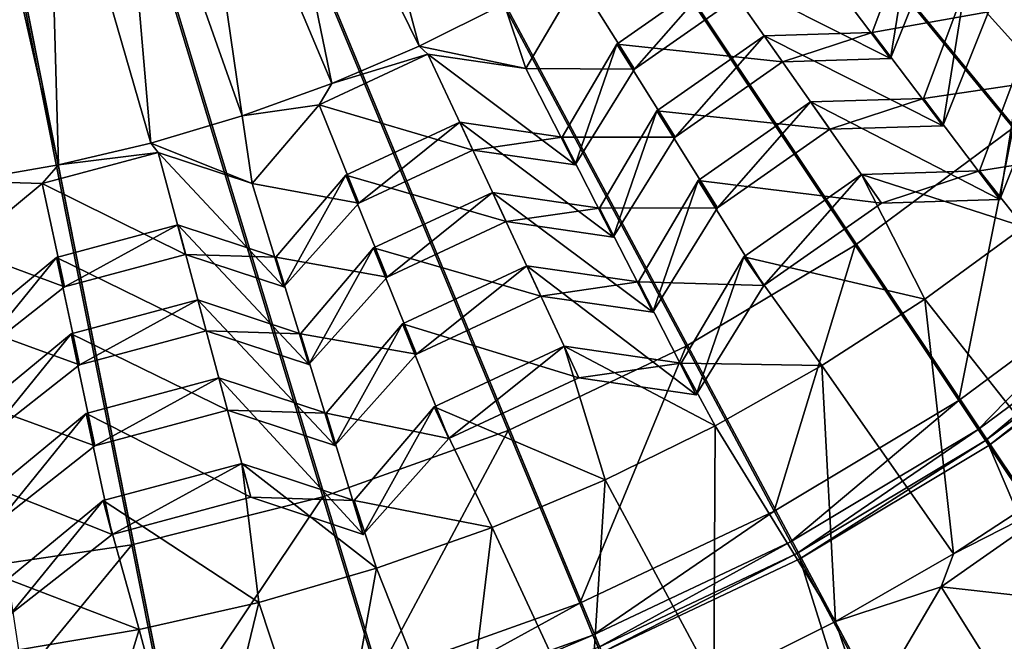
# Model space of a CAD drawing. Extents: x -3.87 to 3.87, y -3.87 to 3.87.
# Tile 40 of 115: x 0.14 to 0.64, y -1.05 to -0.73. Entities that reach past the tile are written whole.
import ezdxf

# ---------------------------------------------------------------- set-up
doc = ezdxf.new("R2010")
doc.units = 0
doc.layers.get('0').update_dxf_attribs({"linetype": 'CONTINUOUS'})

msp = doc.modelspace()

# ---------------------------------------------------------------- linework, layer by layer
for p in [(0.574284, -0.739667, 7.823687), (0.574284, -0.739667, 7.823687), (0.519357, -0.741344, 7.823687), (0.519357, -0.741345, 7.823687), (0.344024, -0.746656, 7.56087), (0.444474, -0.74563, 7.696646), (0.444474, -0.74563, 7.696646), (0.348524, -0.750723, 7.568024), (0.348524, -0.750723, 7.568024), (0.528692, -0.754677, 7.788819), (0.528692, -0.754677, 7.788819), (0.583619, -0.753, 7.788819), (0.58362, -0.753, 7.788819), (0.398292, -0.757941, 7.568026), (0.398292, -0.757941, 7.568026), (0.453407, -0.758387, 7.670841), (0.453407, -0.758387, 7.670841), (0.299584, -0.765697, 7.56087), (0.542915, -0.774978, 7.945873), (0.542915, -0.774978, 7.945873), (0.60031, -0.773225, 7.945873), (0.60031, -0.773226, 7.945873), (0.293231, -0.776507, 7.568024), (0.293231, -0.776507, 7.568024), (0.464745, -0.779584, 7.823687), (0.464745, -0.779584, 7.823687), (0.254111, -0.782122, 7.56087), (0.364658, -0.785311, 7.696646), (0.364658, -0.785311, 7.696646), (0.55267, -0.78891, 7.915117), (0.55267, -0.78891, 7.915117), (0.610064, -0.787157, 7.915117), (0.610065, -0.787157, 7.915117), (0.416696, -0.792857, 7.696646), (0.416696, -0.792857, 7.696646), (0.474081, -0.792916, 7.788819), (0.474081, -0.792917, 7.788819), (0.207761, -0.795874, 7.56087), (0.37124, -0.799426, 7.670841), (0.37124, -0.799426, 7.670841), (0.211467, -0.800625, 7.568024), (0.211467, -0.800625, 7.568024), (0.160689, -0.806909, 7.56087), (0.423279, -0.806972, 7.670841), (0.423279, -0.806973, 7.670841), (0.628846, -0.810021, 8.056927), (0.628846, -0.810021, 8.056927), (0.306842, -0.812271, 7.696646), (0.306843, -0.812271, 7.696646), (0.485851, -0.814935, 7.945873), (0.485851, -0.814935, 7.945873), (0.568746, -0.811856, 8.056927), (0.568746, -0.811856, 8.056927), (0.152537, -0.816415, 7.568024), (0.152537, -0.816415, 7.568024), (0.259226, -0.816375, 7.568024), (0.259226, -0.816375, 7.568024), (0.38133, -0.821054, 7.823686), (0.38133, -0.821054, 7.823686), (0.63906, -0.824609, 8.050041), (0.63906, -0.824609, 8.050041), (0.313424, -0.826385, 7.670841), (0.313424, -0.826385, 7.670841), (0.435715, -0.82894, 7.823687), (0.435715, -0.828941, 7.823687), (0.495606, -0.828866, 7.915117), (0.495606, -0.828866, 7.915117), (0.578961, -0.826444, 8.050039), (0.578961, -0.826444, 8.050039), (0.221348, -0.837489, 7.696645), (0.221348, -0.837489, 7.696645), (0.388209, -0.835805, 7.788817), (0.388209, -0.835805, 7.788817), (0.442594, -0.843692, 7.788819), (0.442594, -0.843692, 7.788819), (0.320908, -0.849229, 7.823686), (0.320908, -0.849229, 7.823686), (0.565539, -0.847775, 4.64179), (0.15973, -0.853999, 7.696645), (0.15973, -0.853999, 7.696645), (0.225379, -0.852532, 7.670839), (0.225379, -0.852532, 7.670839), (0.271286, -0.853957, 7.696646), (0.271286, -0.853957, 7.696646), (0.508992, -0.853696, 8.056927), (0.508992, -0.853696, 8.056927), (0.398689, -0.858268, 7.945873), (0.398689, -0.858268, 7.945873), (0.327787, -0.86398, 7.788817), (0.327787, -0.863981, 7.788817), (0.163761, -0.869043, 7.670839), (0.163761, -0.869043, 7.670839), (0.275317, -0.869, 7.670841), (0.275317, -0.869, 7.670841), (0.455517, -0.866509, 7.945873), (0.455517, -0.866509, 7.945873), (0.519207, -0.868285, 8.050039), (0.519207, -0.868285, 8.050039), (0.405877, -0.873682, 7.915117), (0.405877, -0.873682, 7.915117), (0.601035, -0.875183, 8.070354), (0.23156, -0.875584, 7.823686), (0.23156, -0.875584, 7.823686), (0.462705, -0.881923, 7.915117), (0.462705, -0.881923, 7.915117), (0.335553, -0.887708, 7.945873), (0.335553, -0.887708, 7.945873), (0.167163, -0.892839, 7.823686), (0.167163, -0.892839, 7.823686), (0.235772, -0.891306, 7.788817), (0.235772, -0.891306, 7.788817), (0.283749, -0.892795, 7.823686), (0.283749, -0.892795, 7.823686), (0.417723, -0.899071, 8.056925), (0.417723, -0.899071, 8.056925), (0.47971, -0.899205, 4.64179), (0.342741, -0.903123, 7.915117), (0.342741, -0.903123, 7.915117), (0.171376, -0.908561, 7.788817), (0.171376, -0.908561, 7.788817), (0.287961, -0.908516, 7.788817), (0.287961, -0.908516, 7.788817), (0.477229, -0.907701, 8.056927), (0.477229, -0.907701, 8.056927), (0.548686, -0.908953, 8.070354), (0.242191, -0.915248, 7.945871), (0.242191, -0.915248, 7.945871), (0.425249, -0.915212, 8.050039), (0.425249, -0.915212, 8.050039), (0.484756, -0.923841, 8.050039), (0.484756, -0.923841, 8.050039), (0.351611, -0.9299, 8.056925), (0.351611, -0.9299, 8.056925), (0.618312, -0.926754, 4.64179), (0.174902, -0.933277, 7.945871), (0.174902, -0.933277, 7.945871), (0.246593, -0.931675, 7.915117), (0.246593, -0.931675, 7.915117), (0.296725, -0.933231, 7.945873), (0.296725, -0.933231, 7.945873), (0.494462, -0.939623, 8.070353), (0.389262, -0.941997, 4.64179), (0.628099, -0.941401, 4.646922), (0.179304, -0.949705, 7.915117), (0.179304, -0.949706, 7.915117), (0.301126, -0.949659, 7.915117), (0.301126, -0.949659, 7.915117), (0.359137, -0.94604, 8.050039), (0.359137, -0.94604, 8.050039), (0.631837, -0.946995, 4.652433), (0.633541, -0.949545, 4.659655), (0.633541, -0.949546, 7.281732), (0.633542, -0.949546, 7.281732), (0.633542, -0.949546, 4.659655), (0.253849, -0.958737, 8.056925), (0.253849, -0.958737, 8.056925), (0.438547, -0.967088, 8.070353), (0.183388, -0.977616, 8.056925), (0.183388, -0.977616, 8.056925), (0.258458, -0.975939, 8.050039), (0.258458, -0.975939, 8.050039), (0.295048, -0.975695, 4.64179), (0.310952, -0.977568, 8.056925), (0.310952, -0.977568, 8.056925), (0.524486, -0.982975, 4.64179), (0.187997, -0.994819, 8.050039), (0.187997, -0.994819, 8.050039), (0.315561, -0.99477, 8.050039), (0.315561, -0.99477, 8.050039), (0.381129, -0.991255, 8.070353), (0.19799, -1.000019, 4.64179), (0.53279, -0.998512, 4.646922), (0.535962, -1.004445, 4.652433), (0.615495, -1.004628, 8.071529), (0.537408, -1.00715, 7.281732), (0.537408, -1.00715, 4.659655), (0.537409, -1.00715, 7.281732), (0.537409, -1.00715, 4.659655), (0.322403, -1.012043, 8.070353), (0.609276, -1.021457, 8.078869), (0.609276, -1.021457, 8.078869), (0.262568, -1.029381, 8.070353), (0.425612, -1.029754, 4.64179), (0.555596, -1.039015, 8.071529), (0.201826, -1.043211, 8.070353), (0.432354, -1.046029, 4.646922)]:
    msp.add_point(p)
for points in [[(0.295048, -0.975695, 4.64179), (-0.000926, 0.000001, 4.641794), (0.389262, -0.941997, 4.64179)], [(0.19799, -1.000019, 4.64179), (-0.000926, 0.000001, 4.641794), (0.295048, -0.975695, 4.64179)], [(0.47971, -0.899205, 4.64179), (-0.000926, 0.000001, 4.641794), (0.565539, -0.847775, 4.64179)], [(0.389262, -0.941997, 4.64179), (-0.000926, 0.000001, 4.641794), (0.47971, -0.899205, 4.64179)], [(0.645901, -0.78816, 4.64179), (-0.000926, 0.000001, 4.641794), (0.720048, -0.720973, 4.64179)], [(0.565539, -0.847775, 4.64179), (-0.000926, 0.000001, 4.641794), (0.645901, -0.78816, 4.64179)], [(0.099012, -1.014688, 4.64179), (-0.000926, 0.000001, 4.641794), (0.19799, -1.000019, 4.64179)], [(1.42865, -0.954593, 8.640915), (1.587431, -0.657534, 8.640915), (0, 0, 8.640915)], [(0.954594, -1.42865, 8.640915), (1.214968, -1.214966, 8.640915), (0, 0, 8.640915)], [(0.335209, -1.685207, 8.640915), (0.657536, -1.587431, 8.640915), (0, 0, 8.640915)], [(1.214968, -1.214966, 8.640915), (1.42865, -0.954593, 8.640915), (0, 0, 8.640915)], [(0.657536, -1.587431, 8.640915), (0.954594, -1.42865, 8.640915), (0, 0, 8.640915)], [(0, -1.718223, 8.640915), (0.335209, -1.685207, 8.640915), (0, 0, 8.640915)], [(0.000005, -3.080139, 4.599773), (0.301908, -3.065271, 4.599773), (0.000004, 0, 4.599773)], [(2.177992, -2.177986, 4.599773), (2.380957, -1.953995, 4.599773), (0.000004, 0, 4.599773)], [(0.894112, -2.947474, 4.599773), (1.178724, -2.845676, 4.599773), (0.000004, 0, 4.599773)], [(2.716413, -1.451949, 4.599773), (2.845682, -1.178716, 4.599773), (0.000004, 0, 4.599773)], [(0.60091, -3.020955, 4.599773), (0.894112, -2.947474, 4.599773), (0.000004, 0, 4.599773)], [(2.561047, -1.711232, 4.599773), (2.716413, -1.451949, 4.599773), (0.000004, 0, 4.599773)], [(1.451956, -2.716408, 4.599773), (1.711239, -2.561041, 4.599773), (0.000004, 0, 4.599773)], [(2.947479, -0.894104, 4.599773), (3.020959, -0.600903, 4.599773), (0.000004, 0, 4.599773)], [(1.178724, -2.845676, 4.599773), (1.451956, -2.716408, 4.599773), (0.000004, 0, 4.599773)], [(2.845682, -1.178716, 4.599773), (2.947479, -0.894104, 4.599773), (0.000004, 0, 4.599773)], [(1.954002, -2.380951, 4.599773), (2.177992, -2.177986, 4.599773), (0.000004, 0, 4.599773)], [(1.711239, -2.561041, 4.599773), (1.954002, -2.380951, 4.599773), (0.000004, 0, 4.599773)], [(0.301908, -3.065271, 4.599773), (0.60091, -3.020955, 4.599773), (0.000004, 0, 4.599773)], [(2.380957, -1.953995, 4.599773), (2.561047, -1.711232, 4.599773), (0.000004, 0, 4.599773)], [(0.294497, -0.560779, 7.56318), (0.260948, -0.577258, 7.56318), (0.344024, -0.746656, 7.56087)], [(0.387282, -0.725064, 7.56087), (0.294497, -0.560779, 7.56318), (0.344024, -0.746656, 7.56087)], [(0.260948, -0.577258, 7.56318), (0.226497, -0.591758, 7.56318), (0.299584, -0.765697, 7.56087)], [(0.344024, -0.746656, 7.56087), (0.260948, -0.577258, 7.56318), (0.299584, -0.765697, 7.56087)], [(0.226497, -0.591758, 7.56318), (0.191262, -0.604231, 7.56318), (0.254111, -0.782122, 7.56087)], [(0.299584, -0.765697, 7.56087), (0.226497, -0.591758, 7.56318), (0.254111, -0.782122, 7.56087)], [(0.191262, -0.604231, 7.56318), (0.155361, -0.614634, 7.563179), (0.207761, -0.795874, 7.56087)], [(0.254111, -0.782122, 7.56087), (0.191262, -0.604231, 7.56318), (0.207761, -0.795874, 7.56087)], [(0.118916, -0.622932, 7.563179), (0.160689, -0.806909, 7.56087), (0.155361, -0.614634, 7.563179)], [(0.160689, -0.806909, 7.56087), (0.207761, -0.795874, 7.56087), (0.155361, -0.614634, 7.563179)], [(0.113056, -0.815187, 7.560868), (0.160689, -0.806909, 7.56087), (0.118916, -0.622932, 7.563179)], [(0.574284, -0.739667, 7.823687), (0.633254, -0.729194, 7.915117), (0.594303, -0.68602, 7.823687)], [(0.583619, -0.753, 7.788819), (0.574284, -0.739667, 7.823687), (0.594303, -0.68602, 7.823687)], [(0.583619, -0.753, 7.788819), (0.594303, -0.68602, 7.823687), (0.605812, -0.697529, 7.788819)], [(0.549287, -0.707435, 7.696646), (0.58362, -0.753, 7.788819), (0.605812, -0.697529, 7.788819)], [(0.444474, -0.74563, 7.696646), (0.528692, -0.754677, 7.788819), (0.49673, -0.70904, 7.696646)], [(0.453407, -0.758387, 7.670841), (0.444474, -0.74563, 7.696646), (0.496729, -0.70904, 7.696646)], [(0.453407, -0.758387, 7.670841), (0.496729, -0.70904, 7.696646), (0.505662, -0.721798, 7.670841)], [(0.49673, -0.70904, 7.696646), (0.58362, -0.753, 7.788819), (0.549287, -0.707435, 7.696646)], [(0.49673, -0.70904, 7.696646), (0.528692, -0.754677, 7.788819), (0.58362, -0.753, 7.788819)], [(0.387282, -0.725064, 7.56087), (0.398292, -0.757941, 7.568026), (0.424858, -0.712774, 7.568026)], [(0.398292, -0.757941, 7.568026), (0.453407, -0.758387, 7.670841), (0.424858, -0.712774, 7.568026)], [(0.424858, -0.712774, 7.568026), (0.453407, -0.758387, 7.670841), (0.505662, -0.721798, 7.670841)], [(0.621228, -0.717168, 7.945873), (0.663343, -0.763915, 8.050041), (0.714923, -0.712334, 8.050041)], [(0.60031, -0.773226, 7.945873), (0.663343, -0.763915, 8.050041), (0.621228, -0.717168, 7.945873)], [(0.610064, -0.787157, 7.915117), (0.60031, -0.773225, 7.945873), (0.621228, -0.717168, 7.945873)], [(0.610064, -0.787157, 7.915117), (0.621228, -0.717168, 7.945873), (0.633254, -0.729194, 7.915117)], [(0.344024, -0.746656, 7.56087), (0.398292, -0.757941, 7.568026), (0.387282, -0.725064, 7.56087)], [(0.574284, -0.739667, 7.823687), (0.610065, -0.787157, 7.915117), (0.633254, -0.729194, 7.915117)], [(0.519357, -0.741345, 7.823687), (0.610065, -0.787157, 7.915117), (0.574284, -0.739667, 7.823687)], [(0.528692, -0.754677, 7.788819), (0.519357, -0.741344, 7.823687), (0.574284, -0.739667, 7.823687)], [(0.528692, -0.754677, 7.788819), (0.574284, -0.739667, 7.823687), (0.583619, -0.753, 7.788819)], [(0.474081, -0.792916, 7.788819), (0.464745, -0.779584, 7.823687), (0.519357, -0.741344, 7.823687)], [(0.464745, -0.779584, 7.823687), (0.55267, -0.78891, 7.915117), (0.519357, -0.741345, 7.823687)], [(0.474081, -0.792916, 7.788819), (0.519357, -0.741344, 7.823687), (0.528692, -0.754677, 7.788819)], [(0.519357, -0.741345, 7.823687), (0.55267, -0.78891, 7.915117), (0.610065, -0.787157, 7.915117)], [(0.299584, -0.765697, 7.56087), (0.348524, -0.750723, 7.568024), (0.344024, -0.746656, 7.56087)], [(0.344024, -0.746656, 7.56087), (0.348524, -0.750723, 7.568024), (0.398292, -0.757941, 7.568026)], [(0.416696, -0.792857, 7.696646), (0.474081, -0.792917, 7.788819), (0.444474, -0.74563, 7.696646)], [(0.423279, -0.806972, 7.670841), (0.416696, -0.792857, 7.696646), (0.444474, -0.74563, 7.696646)], [(0.423279, -0.806972, 7.670841), (0.444474, -0.74563, 7.696646), (0.453407, -0.758387, 7.670841)], [(0.444474, -0.74563, 7.696646), (0.474081, -0.792917, 7.788819), (0.528692, -0.754677, 7.788819)], [(0.299584, -0.765697, 7.56087), (0.293231, -0.776507, 7.568024), (0.348524, -0.750723, 7.568024)], [(0.293231, -0.776507, 7.568024), (0.37124, -0.799426, 7.670841), (0.348524, -0.750723, 7.568024)], [(0.348524, -0.750723, 7.568024), (0.37124, -0.799426, 7.670841), (0.423279, -0.806973, 7.670841)], [(0.348524, -0.750723, 7.568024), (0.423279, -0.806973, 7.670841), (0.398292, -0.757941, 7.568026)], [(0.628846, -0.810021, 8.056927), (0.699405, -0.798806, 8.070354), (0.65075, -0.751322, 8.056927)], [(0.63906, -0.824609, 8.050041), (0.628846, -0.810021, 8.056927), (0.65075, -0.751322, 8.056927)], [(0.63906, -0.824609, 8.050041), (0.65075, -0.751322, 8.056927), (0.663343, -0.763915, 8.050041)], [(0.398292, -0.757941, 7.568026), (0.423279, -0.806973, 7.670841), (0.453407, -0.758387, 7.670841)], [(0.60031, -0.773226, 7.945873), (0.63906, -0.824609, 8.050041), (0.663343, -0.763915, 8.050041)], [(0.254111, -0.782122, 7.56087), (0.293231, -0.776507, 7.568024), (0.299584, -0.765697, 7.56087)], [(0.485851, -0.814935, 7.945873), (0.578961, -0.826444, 8.050039), (0.542915, -0.774978, 7.945873)], [(0.495606, -0.828866, 7.915117), (0.485851, -0.814935, 7.945873), (0.542915, -0.774978, 7.945873)], [(0.495606, -0.828866, 7.915117), (0.542915, -0.774978, 7.945873), (0.55267, -0.78891, 7.915117)], [(0.55267, -0.78891, 7.915117), (0.542915, -0.774978, 7.945873), (0.60031, -0.773225, 7.945873)], [(0.542915, -0.774978, 7.945873), (0.63906, -0.824609, 8.050041), (0.60031, -0.773226, 7.945873)], [(0.542915, -0.774978, 7.945873), (0.578961, -0.826444, 8.050039), (0.63906, -0.824609, 8.050041)], [(0.55267, -0.78891, 7.915117), (0.60031, -0.773225, 7.945873), (0.610064, -0.787157, 7.915117)], [(0.254111, -0.782122, 7.56087), (0.259226, -0.816375, 7.568024), (0.293231, -0.776507, 7.568024)], [(0.259226, -0.816375, 7.568024), (0.313424, -0.826385, 7.670841), (0.293231, -0.776507, 7.568024)], [(0.293231, -0.776507, 7.568024), (0.313424, -0.826385, 7.670841), (0.37124, -0.799426, 7.670841)], [(0.435715, -0.828941, 7.823687), (0.495606, -0.828866, 7.915117), (0.464745, -0.779584, 7.823687)], [(0.442594, -0.843692, 7.788819), (0.435715, -0.82894, 7.823687), (0.464745, -0.779584, 7.823687)], [(0.442594, -0.843692, 7.788819), (0.464745, -0.779584, 7.823687), (0.474081, -0.792916, 7.788819)], [(0.464745, -0.779584, 7.823687), (0.495606, -0.828866, 7.915117), (0.55267, -0.78891, 7.915117)], [(0.207761, -0.795874, 7.56087), (0.259226, -0.816375, 7.568024), (0.254111, -0.782122, 7.56087)], [(0.313424, -0.826385, 7.670841), (0.306842, -0.812271, 7.696646), (0.364658, -0.785311, 7.696646)], [(0.306843, -0.812271, 7.696646), (0.388209, -0.835805, 7.788817), (0.364658, -0.785311, 7.696646)], [(0.313424, -0.826385, 7.670841), (0.364658, -0.785311, 7.696646), (0.37124, -0.799426, 7.670841)], [(0.364658, -0.785311, 7.696646), (0.388209, -0.835805, 7.788817), (0.442594, -0.843692, 7.788819)], [(0.364658, -0.785311, 7.696646), (0.442594, -0.843692, 7.788819), (0.416696, -0.792857, 7.696646)], [(0.37124, -0.799426, 7.670841), (0.364658, -0.785311, 7.696646), (0.416696, -0.792857, 7.696646)], [(0.618312, -0.926754, 4.64179), (0.565539, -0.847775, 4.64179), (0.645901, -0.78816, 4.64179)], [(0.618312, -0.926754, 4.64179), (0.645901, -0.78816, 4.64179), (0.706159, -0.861585, 4.64179)], [(0.37124, -0.799426, 7.670841), (0.416696, -0.792857, 7.696646), (0.423279, -0.806972, 7.670841)], [(0.416696, -0.792857, 7.696646), (0.442594, -0.843692, 7.788819), (0.474081, -0.792917, 7.788819)], [(0.160689, -0.806909, 7.56087), (0.211467, -0.800625, 7.568024), (0.207761, -0.795874, 7.56087)], [(0.207761, -0.795874, 7.56087), (0.211467, -0.800625, 7.568024), (0.259226, -0.816375, 7.568024)], [(0.628846, -0.810021, 8.056927), (0.651331, -0.838425, 8.070354), (0.699405, -0.798806, 8.070354)], [(0.160689, -0.806909, 7.56087), (0.152537, -0.816415, 7.568024), (0.211467, -0.800625, 7.568024)], [(0.152537, -0.816415, 7.568024), (0.225379, -0.852532, 7.670839), (0.211467, -0.800625, 7.568024)], [(0.211467, -0.800625, 7.568024), (0.225379, -0.852532, 7.670839), (0.275317, -0.869, 7.670841)], [(0.211467, -0.800625, 7.568024), (0.275317, -0.869, 7.670841), (0.259226, -0.816375, 7.568024)], [(0.113056, -0.815187, 7.560868), (0.152537, -0.816415, 7.568024), (0.160689, -0.806909, 7.56087)], [(0.568746, -0.811856, 8.056927), (0.651331, -0.838425, 8.070354), (0.628846, -0.810021, 8.056927)], [(0.578961, -0.826444, 8.050039), (0.568746, -0.811856, 8.056927), (0.628846, -0.810021, 8.056927)], [(0.578961, -0.826444, 8.050039), (0.628846, -0.810021, 8.056927), (0.63906, -0.824609, 8.050041)], [(0.113056, -0.815187, 7.560868), (0.112125, -0.849772, 7.568024), (0.152537, -0.816415, 7.568024)], [(0.271286, -0.853957, 7.696646), (0.327787, -0.863981, 7.788817), (0.306843, -0.812271, 7.696646)], [(0.275317, -0.869, 7.670841), (0.271286, -0.853957, 7.696646), (0.306842, -0.812271, 7.696646)], [(0.275317, -0.869, 7.670841), (0.306842, -0.812271, 7.696646), (0.313424, -0.826385, 7.670841)], [(0.306843, -0.812271, 7.696646), (0.327787, -0.863981, 7.788817), (0.388209, -0.835805, 7.788817)], [(0.455517, -0.866509, 7.945873), (0.519207, -0.868285, 8.050039), (0.485851, -0.814935, 7.945873)], [(0.462705, -0.881923, 7.915117), (0.455517, -0.866509, 7.945873), (0.485851, -0.814935, 7.945873)], [(0.462705, -0.881923, 7.915117), (0.485851, -0.814935, 7.945873), (0.495606, -0.828866, 7.915117)], [(0.485851, -0.814935, 7.945873), (0.519207, -0.868285, 8.050039), (0.578961, -0.826444, 8.050039)], [(0.508992, -0.853696, 8.056927), (0.601035, -0.875183, 8.070354), (0.568746, -0.811856, 8.056927)], [(0.519207, -0.868285, 8.050039), (0.508992, -0.853696, 8.056927), (0.568746, -0.811856, 8.056927)], [(0.519207, -0.868285, 8.050039), (0.568746, -0.811856, 8.056927), (0.578961, -0.826444, 8.050039)], [(0.568746, -0.811856, 8.056927), (0.601035, -0.875183, 8.070354), (0.651331, -0.838425, 8.070354)], [(0.112125, -0.849772, 7.568024), (0.163761, -0.869043, 7.670839), (0.152537, -0.816415, 7.568024)], [(0.152537, -0.816415, 7.568024), (0.163761, -0.869043, 7.670839), (0.225379, -0.852532, 7.670839)], [(0.259226, -0.816375, 7.568024), (0.275317, -0.869, 7.670841), (0.313424, -0.826385, 7.670841)], [(0.320908, -0.849229, 7.823686), (0.405877, -0.873682, 7.915117), (0.38133, -0.821054, 7.823686)], [(0.327787, -0.86398, 7.788817), (0.320908, -0.849229, 7.823686), (0.38133, -0.821054, 7.823686)], [(0.327787, -0.86398, 7.788817), (0.38133, -0.821054, 7.823686), (0.388209, -0.835805, 7.788817)], [(0.38133, -0.821054, 7.823686), (0.405877, -0.873682, 7.915117), (0.462705, -0.881923, 7.915117)], [(0.38133, -0.821054, 7.823686), (0.462705, -0.881923, 7.915117), (0.435715, -0.828941, 7.823687)], [(0.388209, -0.835805, 7.788817), (0.38133, -0.821054, 7.823686), (0.435715, -0.82894, 7.823687)], [(0.388209, -0.835805, 7.788817), (0.435715, -0.82894, 7.823687), (0.442594, -0.843692, 7.788819)], [(0.435715, -0.828941, 7.823687), (0.462705, -0.881923, 7.915117), (0.495606, -0.828866, 7.915117)], [(0.15973, -0.853999, 7.696645), (0.235772, -0.891306, 7.788817), (0.221348, -0.837489, 7.696645)], [(0.163761, -0.869043, 7.670839), (0.15973, -0.853999, 7.696645), (0.221348, -0.837489, 7.696645)], [(0.163761, -0.869043, 7.670839), (0.221348, -0.837489, 7.696645), (0.225379, -0.852532, 7.670839)], [(0.221348, -0.837489, 7.696645), (0.235772, -0.891306, 7.788817), (0.287961, -0.908516, 7.788817)], [(0.221348, -0.837489, 7.696645), (0.287961, -0.908516, 7.788817), (0.271286, -0.853957, 7.696646)], [(0.225379, -0.852532, 7.670839), (0.221348, -0.837489, 7.696645), (0.271286, -0.853957, 7.696646)], [(0.601035, -0.875183, 8.070354), (0.673293, -0.966816, 8.071529), (0.651331, -0.838425, 8.070354)], [(0.112125, -0.849772, 7.568024), (0.118831, -0.904392, 7.670839), (0.163761, -0.869043, 7.670839)], [(0.283749, -0.892795, 7.823686), (0.342741, -0.903123, 7.915117), (0.320908, -0.849229, 7.823686)], [(0.287961, -0.908516, 7.788817), (0.283749, -0.892795, 7.823686), (0.320908, -0.849229, 7.823686)], [(0.287961, -0.908516, 7.788817), (0.320908, -0.849229, 7.823686), (0.327787, -0.86398, 7.788817)], [(0.320908, -0.849229, 7.823686), (0.342741, -0.903123, 7.915117), (0.405877, -0.873682, 7.915117)], [(0.524486, -0.982975, 4.64179), (0.47971, -0.899205, 4.64179), (0.565539, -0.847775, 4.64179)], [(0.524486, -0.982975, 4.64179), (0.565539, -0.847775, 4.64179), (0.618312, -0.926754, 4.64179)], [(0.117474, -0.888878, 7.696645), (0.171376, -0.908561, 7.788817), (0.15973, -0.853999, 7.696645)], [(0.118831, -0.904392, 7.670839), (0.117474, -0.888878, 7.696645), (0.15973, -0.853999, 7.696645)], [(0.118831, -0.904392, 7.670839), (0.15973, -0.853999, 7.696645), (0.163761, -0.869043, 7.670839)], [(0.15973, -0.853999, 7.696645), (0.171376, -0.908561, 7.788817), (0.235772, -0.891306, 7.788817)], [(0.225379, -0.852532, 7.670839), (0.271286, -0.853957, 7.696646), (0.275317, -0.869, 7.670841)], [(0.271286, -0.853957, 7.696646), (0.287961, -0.908516, 7.788817), (0.327787, -0.863981, 7.788817)], [(0.477229, -0.907701, 8.056927), (0.548686, -0.908953, 8.070354), (0.508992, -0.853696, 8.056927)], [(0.484756, -0.923841, 8.050039), (0.477229, -0.907701, 8.056927), (0.508992, -0.853696, 8.056927)], [(0.484756, -0.923841, 8.050039), (0.508992, -0.853696, 8.056927), (0.519207, -0.868285, 8.050039)], [(0.508992, -0.853696, 8.056927), (0.548686, -0.908953, 8.070354), (0.601035, -0.875183, 8.070354)], [(0.335553, -0.887708, 7.945873), (0.425249, -0.915212, 8.050039), (0.398689, -0.858268, 7.945873)], [(0.342741, -0.903123, 7.915117), (0.335553, -0.887708, 7.945873), (0.398689, -0.858268, 7.945873)], [(0.342741, -0.903123, 7.915117), (0.398689, -0.858268, 7.945873), (0.405877, -0.873682, 7.915117)], [(0.398689, -0.858268, 7.945873), (0.425249, -0.915212, 8.050039), (0.484756, -0.923841, 8.050039)], [(0.398689, -0.858268, 7.945873), (0.484756, -0.923841, 8.050039), (0.455517, -0.866509, 7.945873)], [(0.405877, -0.873682, 7.915117), (0.398689, -0.858268, 7.945873), (0.455517, -0.866509, 7.945873)], [(0.628099, -0.941401, 4.646922), (0.618312, -0.926754, 4.64179), (0.706159, -0.861585, 4.64179)], [(0.628099, -0.941401, 4.646922), (0.706159, -0.861585, 4.64179), (0.717335, -0.875203, 4.646922)], [(0.405877, -0.873682, 7.915117), (0.455517, -0.866509, 7.945873), (0.462705, -0.881923, 7.915117)], [(0.455517, -0.866509, 7.945873), (0.484756, -0.923841, 8.050039), (0.519207, -0.868285, 8.050039)], [(0.548686, -0.908953, 8.070354), (0.615495, -1.004628, 8.071529), (0.601035, -0.875183, 8.070354)], [(0.615495, -1.004628, 8.071529), (0.673293, -0.966816, 8.071529), (0.601035, -0.875183, 8.070354)], [(0.631837, -0.946995, 4.652433), (0.628099, -0.941401, 4.646922), (0.717335, -0.875203, 4.646922)], [(0.631837, -0.946995, 4.652433), (0.717335, -0.875203, 4.646922), (0.721603, -0.880403, 4.652433)], [(0.167163, -0.892839, 7.823686), (0.246593, -0.931675, 7.915117), (0.23156, -0.875584, 7.823686)], [(0.171376, -0.908561, 7.788817), (0.167163, -0.892839, 7.823686), (0.23156, -0.875584, 7.823686)], [(0.171376, -0.908561, 7.788817), (0.23156, -0.875584, 7.823686), (0.235772, -0.891306, 7.788817)], [(0.23156, -0.875584, 7.823686), (0.246593, -0.931675, 7.915117), (0.301126, -0.949659, 7.915117)], [(0.23156, -0.875584, 7.823686), (0.301126, -0.949659, 7.915117), (0.283749, -0.892795, 7.823686)], [(0.235772, -0.891306, 7.788817), (0.23156, -0.875584, 7.823686), (0.283749, -0.892795, 7.823686)], [(0.633541, -0.949545, 4.659655), (0.631837, -0.946995, 4.652433), (0.721603, -0.880403, 4.652433)], [(0.633541, -0.949545, 4.659655), (0.721603, -0.880403, 4.652433), (0.723549, -0.882774, 4.659655)], [(1.333719, -1.997434, 7.281732), (0.633541, -0.949546, 7.281732), (0.723549, -0.882774, 7.281732)], [(0.633542, -0.949546, 7.281732), (0.633542, -0.949546, 4.659655), (0.72355, -0.882774, 4.659655)], [(0.633542, -0.949546, 7.281732), (0.72355, -0.882774, 4.659655), (0.72355, -0.882775, 7.281732)], [(0.117474, -0.888878, 7.696645), (0.124421, -0.945504, 7.788817), (0.171376, -0.908561, 7.788817)], [(0.296725, -0.933231, 7.945873), (0.359137, -0.94604, 8.050039), (0.335553, -0.887708, 7.945873)], [(0.301126, -0.949659, 7.915117), (0.296725, -0.933231, 7.945873), (0.335553, -0.887708, 7.945873)], [(0.301126, -0.949659, 7.915117), (0.335553, -0.887708, 7.945873), (0.342741, -0.903123, 7.915117)], [(0.335553, -0.887708, 7.945873), (0.359137, -0.94604, 8.050039), (0.425249, -0.915212, 8.050039)], [(0.123002, -0.92929, 7.823686), (0.179304, -0.949706, 7.915117), (0.167163, -0.892839, 7.823686)], [(0.12442, -0.945504, 7.788817), (0.123002, -0.92929, 7.823686), (0.167163, -0.892839, 7.823686)], [(0.12442, -0.945504, 7.788817), (0.167163, -0.892839, 7.823686), (0.171376, -0.908561, 7.788817)], [(0.167163, -0.892839, 7.823686), (0.179304, -0.949706, 7.915117), (0.246593, -0.931675, 7.915117)], [(0.235772, -0.891306, 7.788817), (0.283749, -0.892795, 7.823686), (0.287961, -0.908516, 7.788817)], [(0.283749, -0.892795, 7.823686), (0.301126, -0.949659, 7.915117), (0.342741, -0.903123, 7.915117)], [(0.351611, -0.9299, 8.056925), (0.438547, -0.967088, 8.070353), (0.417723, -0.899071, 8.056925)], [(0.359137, -0.94604, 8.050039), (0.351611, -0.9299, 8.056925), (0.417723, -0.899071, 8.056925)], [(0.359137, -0.94604, 8.050039), (0.417723, -0.899071, 8.056925), (0.425249, -0.915212, 8.050039)], [(0.425612, -1.029754, 4.64179), (0.389262, -0.941997, 4.64179), (0.47971, -0.899205, 4.64179)], [(0.417723, -0.899071, 8.056925), (0.438547, -0.967088, 8.070353), (0.494462, -0.939623, 8.070353)], [(0.417723, -0.899071, 8.056925), (0.494462, -0.939623, 8.070353), (0.477229, -0.907701, 8.056927)], [(0.425249, -0.915212, 8.050039), (0.417723, -0.899071, 8.056925), (0.477229, -0.907701, 8.056927)], [(0.425612, -1.029754, 4.64179), (0.47971, -0.899205, 4.64179), (0.524486, -0.982975, 4.64179)], [(0.425249, -0.915212, 8.050039), (0.477229, -0.907701, 8.056927), (0.484756, -0.923841, 8.050039)], [(0.477229, -0.907701, 8.056927), (0.494462, -0.939623, 8.070353), (0.548686, -0.908953, 8.070354)], [(0.494462, -0.939623, 8.070353), (0.555596, -1.039015, 8.071529), (0.548686, -0.908953, 8.070354)], [(0.555596, -1.039015, 8.071529), (0.615495, -1.004628, 8.071529), (0.548686, -0.908953, 8.070354)], [(0.174902, -0.933277, 7.945871), (0.258458, -0.975939, 8.050039), (0.242191, -0.915248, 7.945871)], [(0.179304, -0.949705, 7.915117), (0.174902, -0.933277, 7.945871), (0.242191, -0.915248, 7.945871)], [(0.179304, -0.949705, 7.915117), (0.242191, -0.915248, 7.945871), (0.246593, -0.931675, 7.915117)], [(0.242191, -0.915248, 7.945871), (0.258458, -0.975939, 8.050039), (0.315561, -0.99477, 8.050039)], [(0.242191, -0.915248, 7.945871), (0.315561, -0.99477, 8.050039), (0.296725, -0.933231, 7.945873)], [(0.246593, -0.931675, 7.915117), (0.242191, -0.915248, 7.945871), (0.296725, -0.933231, 7.945873)], [(0.123002, -0.92929, 7.823686), (0.13024, -0.988308, 7.915117), (0.179304, -0.949706, 7.915117)], [(0.310952, -0.977568, 8.056925), (0.381129, -0.991255, 8.070353), (0.351611, -0.9299, 8.056925)], [(0.315561, -0.99477, 8.050039), (0.310952, -0.977568, 8.056925), (0.351611, -0.9299, 8.056925)], [(0.315561, -0.99477, 8.050039), (0.351611, -0.9299, 8.056925), (0.359137, -0.94604, 8.050039)], [(0.351611, -0.9299, 8.056925), (0.381129, -0.991255, 8.070353), (0.438547, -0.967088, 8.070353)], [(0.53279, -0.998512, 4.646922), (0.524486, -0.982975, 4.64179), (0.618312, -0.926754, 4.64179)], [(0.53279, -0.998512, 4.646922), (0.618312, -0.926754, 4.64179), (0.628099, -0.941401, 4.646922)], [(0.128758, -0.971366, 7.945871), (0.187997, -0.994819, 8.050039), (0.174902, -0.933277, 7.945871)], [(0.13024, -0.988308, 7.915117), (0.128758, -0.971366, 7.945871), (0.174902, -0.933277, 7.945871)], [(0.13024, -0.988308, 7.915117), (0.174902, -0.933277, 7.945871), (0.179304, -0.949705, 7.915117)], [(0.174902, -0.933277, 7.945871), (0.187997, -0.994819, 8.050039), (0.258458, -0.975939, 8.050039)], [(0.246593, -0.931675, 7.915117), (0.296725, -0.933231, 7.945873), (0.301126, -0.949659, 7.915117)], [(0.296725, -0.933231, 7.945873), (0.315561, -0.99477, 8.050039), (0.359137, -0.94604, 8.050039)], [(0.494462, -0.939623, 8.070353), (0.438547, -0.967088, 8.070353), (0.493799, -1.069861, 8.071529)], [(0.555596, -1.039015, 8.071529), (0.494462, -0.939623, 8.070353), (0.493799, -1.069861, 8.071529)], [(0.322621, -1.066591, 4.64179), (0.295048, -0.975695, 4.64179), (0.389262, -0.941997, 4.64179)], [(0.322621, -1.066591, 4.64179), (0.389262, -0.941997, 4.64179), (0.425612, -1.029754, 4.64179)], [(0.535962, -1.004445, 4.652433), (0.53279, -0.998512, 4.646922), (0.628099, -0.941401, 4.646922)], [(0.535962, -1.004445, 4.652433), (0.628099, -0.941401, 4.646922), (0.631837, -0.946995, 4.652433)], [(0.537408, -1.00715, 4.659655), (0.535962, -1.004445, 4.652433), (0.631837, -0.946995, 4.652433)], [(0.537408, -1.00715, 4.659655), (0.631837, -0.946995, 4.652433), (0.633541, -0.949545, 4.659655)], [(1.131496, -2.118609, 7.281732), (0.537408, -1.00715, 7.281732), (0.633541, -0.949546, 7.281732)], [(0.537409, -1.00715, 7.281732), (0.537409, -1.00715, 4.659655), (0.633542, -0.949546, 4.659655)], [(0.537409, -1.00715, 7.281732), (0.633542, -0.949546, 4.659655), (0.633542, -0.949546, 7.281732)], [(1.131496, -2.118609, 7.281732), (0.633541, -0.949546, 7.281732), (1.333719, -1.997434, 7.281732)], [(0.183388, -0.977616, 8.056925), (0.262568, -1.029381, 8.070353), (0.253849, -0.958737, 8.056925)], [(0.187997, -0.994819, 8.050039), (0.183388, -0.977616, 8.056925), (0.253849, -0.958737, 8.056925)], [(0.187997, -0.994819, 8.050039), (0.253849, -0.958737, 8.056925), (0.258458, -0.975939, 8.050039)], [(0.253849, -0.958737, 8.056925), (0.262568, -1.029381, 8.070353), (0.322403, -1.012043, 8.070353)], [(0.253849, -0.958737, 8.056925), (0.322403, -1.012043, 8.070353), (0.310952, -0.977568, 8.056925)], [(0.258458, -0.975939, 8.050039), (0.253849, -0.958737, 8.056925), (0.310952, -0.977568, 8.056925)], [(0.438547, -0.967088, 8.070353), (0.381129, -0.991255, 8.070353), (0.430313, -1.097062, 8.071529)], [(0.493799, -1.069861, 8.071529), (0.438547, -0.967088, 8.070353), (0.430313, -1.097062, 8.071529)], [(0.615495, -1.004628, 8.071529), (0.68067, -0.971467, 8.078869), (0.673293, -0.966816, 8.071529)], [(0.128758, -0.971366, 7.945871), (0.136621, -1.035241, 8.050039), (0.187997, -0.994819, 8.050039)], [(0.615495, -1.004628, 8.071529), (0.609276, -1.021457, 8.078869), (0.68067, -0.971467, 8.078869)], [(0.609276, -1.021457, 8.078869), (0.724711, -1.034349, 8.184334), (0.68067, -0.971467, 8.078869)], [(0.135069, -1.0175, 8.056925), (0.201826, -1.043211, 8.070353), (0.183388, -0.977616, 8.056925)], [(0.136621, -1.035241, 8.050039), (0.135069, -1.0175, 8.056925), (0.183388, -0.977616, 8.056925)], [(0.136621, -1.035241, 8.050039), (0.183388, -0.977616, 8.056925), (0.187997, -0.994819, 8.050039)], [(0.183388, -0.977616, 8.056925), (0.201826, -1.043211, 8.070353), (0.262568, -1.029381, 8.070353)], [(0.216522, -1.093181, 4.64179), (0.19799, -1.000019, 4.64179), (0.295048, -0.975695, 4.64179)], [(0.216522, -1.093181, 4.64179), (0.295048, -0.975695, 4.64179), (0.322621, -1.066591, 4.64179)], [(0.258458, -0.975939, 8.050039), (0.310952, -0.977568, 8.056925), (0.315561, -0.99477, 8.050039)], [(0.310952, -0.977568, 8.056925), (0.322403, -1.012043, 8.070353), (0.381129, -0.991255, 8.070353)], [(0.432354, -1.046029, 4.646922), (0.425612, -1.029754, 4.64179), (0.524486, -0.982975, 4.64179)], [(0.432354, -1.046029, 4.646922), (0.524486, -0.982975, 4.64179), (0.53279, -0.998512, 4.646922)], [(0.381129, -0.991255, 8.070353), (0.322403, -1.012043, 8.070353), (0.365352, -1.120525, 8.071529)], [(0.430313, -1.097062, 8.071529), (0.381129, -0.991255, 8.070353), (0.365352, -1.120525, 8.071529)], [(0.108323, -1.109217, 4.64179), (0.099012, -1.014688, 4.64179), (0.19799, -1.000019, 4.64179)], [(0.108323, -1.109217, 4.64179), (0.19799, -1.000019, 4.64179), (0.216522, -1.093181, 4.64179)], [(0.434929, -1.052245, 4.652433), (0.432354, -1.046029, 4.646922), (0.53279, -0.998512, 4.646922)], [(0.434929, -1.052245, 4.652433), (0.53279, -0.998512, 4.646922), (0.535962, -1.004445, 4.652433)], [(0.436102, -1.055079, 4.659655), (0.434929, -1.052245, 4.652433), (0.535962, -1.004445, 4.652433)], [(0.436102, -1.055079, 4.659655), (0.535962, -1.004445, 4.652433), (0.537408, -1.00715, 4.659655)], [(0.555596, -1.039015, 8.071529), (0.609276, -1.021457, 8.078869), (0.615495, -1.004628, 8.071529)], [(0.918393, -2.21943, 7.281732), (0.436102, -1.055079, 7.281732), (0.537408, -1.00715, 7.281732)], [(0.436104, -1.055079, 7.281732), (0.436104, -1.055079, 4.659655), (0.537409, -1.00715, 4.659655)], [(0.436104, -1.055079, 7.281732), (0.537409, -1.00715, 4.659655), (0.537409, -1.00715, 7.281732)], [(0.918393, -2.21943, 7.281732), (0.537408, -1.00715, 7.281732), (1.131496, -2.118609, 7.281732)], [(0.322403, -1.012043, 8.070353), (0.262568, -1.029381, 8.070353), (0.299137, -1.140172, 8.071529)], [(0.365352, -1.120525, 8.071529), (0.322403, -1.012043, 8.070353), (0.299137, -1.140172, 8.071529)], [(0.135069, -1.0175, 8.056925), (0.140383, -1.053485, 8.070351), (0.201826, -1.043211, 8.070353)], [(0.637299, -1.068394, 8.210802), (0.75761, -1.081319, 8.305349), (0.711949, -1.016124, 8.210802)], [(0.65006, -1.086619, 8.184334), (0.637299, -1.068394, 8.210802), (0.711949, -1.016124, 8.210802)], [(0.555596, -1.039015, 8.071529), (0.571325, -1.085981, 8.078869), (0.609276, -1.021457, 8.078869)], [(0.571325, -1.085981, 8.078869), (0.65006, -1.086619, 8.184334), (0.609276, -1.021457, 8.078869)], [(0.609276, -1.021457, 8.078869), (0.65006, -1.086619, 8.184334), (0.724711, -1.034349, 8.184334)], [(0.262568, -1.029381, 8.070353), (0.201826, -1.043211, 8.070353), (0.231892, -1.155936, 8.071527)], [(0.299137, -1.140172, 8.071529), (0.262568, -1.029381, 8.070353), (0.231892, -1.155936, 8.071527)], [(0.327735, -1.083449, 4.646922), (0.322621, -1.066591, 4.64179), (0.425612, -1.029754, 4.64179)], [(0.327735, -1.083449, 4.646922), (0.425612, -1.029754, 4.64179), (0.432354, -1.046029, 4.646922)], [(0.493799, -1.069861, 8.071529), (0.571325, -1.085981, 8.078869), (0.555596, -1.039015, 8.071529)], [(0.201826, -1.043211, 8.070353), (0.140383, -1.053485, 8.070351), (0.163844, -1.167762, 8.071527)], [(0.231892, -1.155936, 8.071527), (0.201826, -1.043211, 8.070353), (0.163844, -1.167762, 8.071527)], [(0.329688, -1.089887, 4.652433), (0.327735, -1.083449, 4.646922), (0.432354, -1.046029, 4.646922)], [(0.329688, -1.089887, 4.652433), (0.432354, -1.046029, 4.646922), (0.434929, -1.052245, 4.652433)]]:
    msp.add_3dface(points)

doc.saveas('drawing.dxf')
